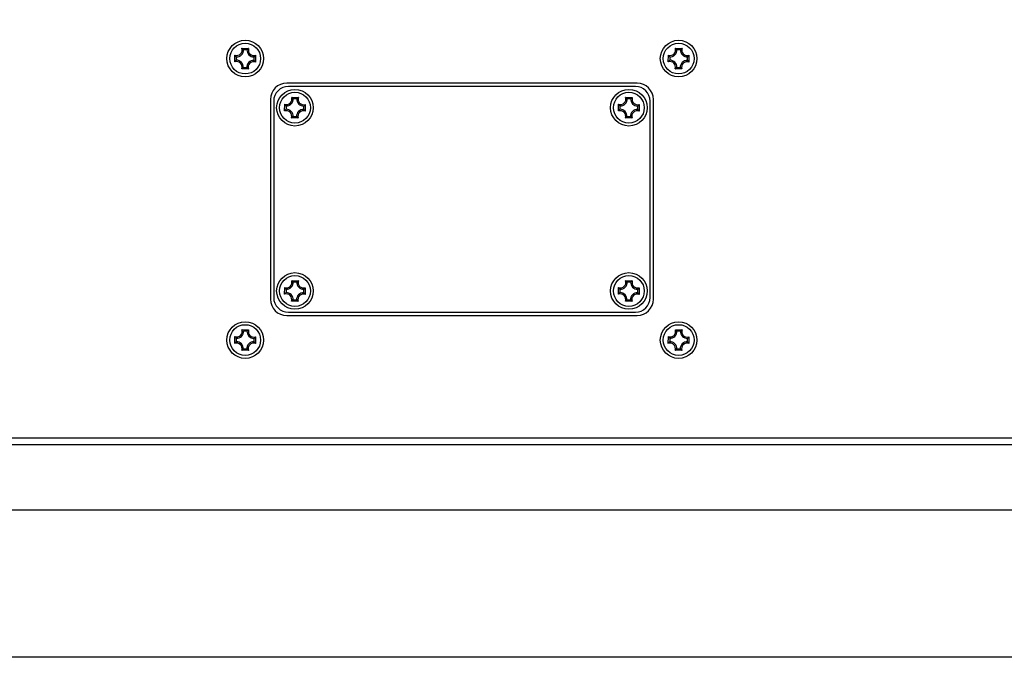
# Model space of a CAD drawing. Header units: millimetres. Extents: x 0 to 420, y 0 to 297.
# Tile 193 of 256: x 249 to 264, y 129 to 139. Entities that reach past the tile are written whole.
import ezdxf

# ---------------------------------------------------------------- set-up
doc = ezdxf.new("R2010")
doc.units = ezdxf.units.MM
doc.header["$LTSCALE"] = 23.1
doc.layers.get('0').update_dxf_attribs({"linetype": 'CONTINUOUS'})
doc.layers.add('DIM_PILOTEES', color=7, linetype='CONTINUOUS')
doc.styles.add('TEXTSTYLE_2', font='txt', dxfattribs={"width": 0.97619})
doc.styles.add('TEXTSTYLE_6', font='txt', dxfattribs={"width": 1.178571})
doc.dimstyles.new('DIMSTYLE_1', dxfattribs={"dimtxt": 2.5, "dimasz": 0.1875, "dimexe": 0.125, "dimexo": 0.0625, "dimgap": 1.25, "dimtad": 0, "dimtih": 1, "dimtoh": 1, "dimdsep": 46, "dimtxsty": 'TEXTSTYLE_2', "dimblk": '_FILLED', "dimblk1": '_FILLED', "dimblk2": '_FILLED', "dimcen": 0.09, "dimazin": 2, "dimtfac": 1, "dimtofl": 0, "dimtmove": 0, "dimatfit": 3, "dimldrblk": '_FILLED', "dimfxl": 1, "dimtolj": 1, "dimarcsym": 0})
doc.dimstyles.new('DIMSTYLE_5', dxfattribs={"dimtxt": 2.5, "dimasz": 0.1875, "dimexe": 0.125, "dimexo": 0.0625, "dimgap": 1.25, "dimtad": 0, "dimtih": 1, "dimtoh": 1, "dimdsep": 46, "dimtxsty": 'TEXTSTYLE_6', "dimblk": '_FILLED', "dimblk1": '_FILLED', "dimblk2": '_FILLED', "dimcen": 0.09, "dimazin": 2, "dimtfac": 1, "dimtofl": 0, "dimtmove": 0, "dimatfit": 3, "dimldrblk": '_FILLED', "dimfxl": 1, "dimtolj": 1, "dimarcsym": 0})

# ---------------------------------------------------------------- blocks, each defined once
blk = doc.blocks.new('_FILLED')
at = {"color": 0, "linetype": 'BYBLOCK'}
blk.add_solid([(0, 0), (-1, 0.167), (-1, -0.167)], dxfattribs=at)
blk = doc.blocks.new('*D0')
at = {"layer": 'DIM_PILOTEES', "color": 2, "linetype": 'CONTINUOUS'}
for p, q in [((218.881, 254.209), (215.095, 254.209)), ((215.22, 254.209), (215.22, 191.754)), ((273.853, 254.209), (218.881, 254.209)), ((215.22, 129.447), (215.22, 186.754)), ((218.881, 129.447), (215.095, 129.447)), ((273.878, 129.447), (218.881, 129.447))]:
    blk.add_line(p, q, dxfattribs=at)
at = {"layer": 'DIM_PILOTEES', "color": 2, "linetype": 'CONTINUOUS', "xscale": 0.1875, "yscale": 0.1875, "zscale": 0.1875}
for p, rotation in [((215.22, 254.209), 90), ((215.22, 129.447), 270)]:
    blk.add_blockref('_FILLED', p, dxfattribs=dict(at, rotation=rotation))
at = {"layer": 'DIM_PILOTEES', "color": 2, "linetype": 'CONTINUOUS', "insert": (215.22, 190.504), "char_height": 2.5, "width": 10.98214, "attachment_point": 2, "line_spacing_factor": 0.9, "style": 'TEXTSTYLE_2'}
blk.add_mtext('{\\ftxt;\\W0.0001;\\H0.0001;\\~}{\\ftxt;\\W2.9285714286;\\H2.5; }{\\ftxt;\\W0.0001;\\H0.0001;\\~}', dxfattribs=at)
blk = doc.blocks.new('*D5')
at = {"layer": 'DIM_PILOTEES', "color": 2, "linetype": 'CONTINUOUS'}
for p, q in [((232.56, 146.386), (232.56, 120.753)), ((278.981, 146.386), (278.981, 120.753)), ((232.56, 120.878), (250.176, 120.878)), ((278.981, 120.878), (258.569, 120.878))]:
    blk.add_line(p, q, dxfattribs=at)
at = {"layer": 'DIM_PILOTEES', "color": 2, "linetype": 'CONTINUOUS', "xscale": 0.1875, "yscale": 0.1875, "zscale": 0.1875, "rotation": 180}
blk.add_blockref('_FILLED', (232.56, 120.878), dxfattribs=at)
at = {"layer": 'DIM_PILOTEES', "color": 2, "linetype": 'CONTINUOUS', "xscale": 0.1875, "yscale": 0.1875, "zscale": 0.1875}
blk.add_blockref('_FILLED', (278.981, 120.878), dxfattribs=at)
at = {"layer": 'DIM_PILOTEES', "color": 2, "linetype": 'CONTINUOUS', "insert": (254.373, 122.128), "char_height": 2.5, "width": 8.83929, "attachment_point": 2, "line_spacing_factor": 0.9, "style": 'TEXTSTYLE_6'}
blk.add_mtext('{\\ftxt;\\W0.0001;\\H0.0001;\\~}{\\ftxt;\\W2.3571428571;\\H2.5; }{\\ftxt;\\W0.0001;\\H0.0001;\\~}', dxfattribs=at)

msp = doc.modelspace()

# ---------------------------------------------------------------- linework, layer by layer
at = {"color": 7, "linetype": 'CONTINUOUS'}
for p, q in [((252.381, 138.749), (252.483, 138.748)), ((252.386, 138.745), (252.386, 138.745)), ((252.386, 138.745), (252.386, 138.745)), ((252.458, 138.727), (252.406, 138.728)), ((252.478, 138.745), (252.478, 138.745)), ((252.478, 138.745), (252.478, 138.745)), ((259.001, 138.749), (259.103, 138.748)), ((259.078, 138.727), (259.026, 138.728)), ((252.273, 138.542), (252.274, 138.644)), ((252.277, 138.547), (252.277, 138.547)), ((252.277, 138.547), (252.277, 138.547)), ((252.295, 138.619), (252.295, 138.567)), ((252.566, 138.565), (252.566, 138.617)), ((252.584, 138.637), (252.584, 138.637)), ((252.584, 138.637), (252.584, 138.637)), ((252.588, 138.642), (252.587, 138.539)), ((258.893, 138.542), (258.894, 138.644)), ((258.915, 138.619), (258.915, 138.567)), ((259.186, 138.565), (259.186, 138.617)), ((259.208, 138.642), (259.207, 138.539)), ((252.48, 138.435), (252.378, 138.436)), ((252.383, 138.439), (252.383, 138.439)), ((252.383, 138.439), (252.383, 138.439)), ((252.404, 138.457), (252.455, 138.456)), ((252.475, 138.439), (252.475, 138.438)), ((252.475, 138.439), (252.475, 138.438)), ((259.1, 138.435), (258.998, 138.436)), ((259.024, 138.457), (259.075, 138.456)), ((258.416, 138.217), (253.066, 138.217)), ((258.391, 138.167), (253.091, 138.167)), ((252.816, 137.967), (252.816, 134.917)), ((252.866, 137.942), (252.866, 134.942)), ((253.141, 137.999), (253.243, 137.998)), ((253.146, 137.995), (253.146, 137.995)), ((253.146, 137.995), (253.146, 137.995)), ((253.218, 137.977), (253.166, 137.978)), ((253.238, 137.994), (253.238, 137.995)), ((253.238, 137.994), (253.238, 137.995)), ((258.241, 137.999), (258.343, 137.998)), ((258.246, 137.995), (258.246, 137.995)), ((258.246, 137.995), (258.246, 137.995)), ((258.318, 137.977), (258.266, 137.978)), ((258.338, 137.994), (258.338, 137.995)), ((258.338, 137.994), (258.338, 137.995)), ((258.616, 134.942), (258.616, 137.942)), ((258.666, 134.917), (258.666, 137.967)), ((253.033, 137.792), (253.034, 137.894)), ((253.037, 137.797), (253.037, 137.797)), ((253.037, 137.797), (253.037, 137.797)), ((253.038, 137.889), (253.038, 137.889)), ((253.038, 137.889), (253.038, 137.889)), ((253.055, 137.869), (253.055, 137.817)), ((253.326, 137.815), (253.326, 137.867)), ((253.343, 137.795), (253.343, 137.794)), ((253.343, 137.795), (253.343, 137.794)), ((253.344, 137.887), (253.344, 137.887)), ((253.344, 137.887), (253.344, 137.887)), ((253.348, 137.892), (253.347, 137.789)), ((258.133, 137.792), (258.134, 137.894)), ((258.137, 137.797), (258.137, 137.797)), ((258.137, 137.797), (258.137, 137.797)), ((258.138, 137.889), (258.138, 137.889)), ((258.138, 137.889), (258.138, 137.889)), ((258.155, 137.869), (258.155, 137.817)), ((258.426, 137.815), (258.426, 137.867)), ((258.443, 137.795), (258.443, 137.794)), ((258.443, 137.795), (258.443, 137.794)), ((258.444, 137.887), (258.444, 137.887)), ((258.444, 137.887), (258.444, 137.887)), ((258.448, 137.892), (258.447, 137.789)), ((253.24, 137.685), (253.138, 137.686)), ((253.143, 137.689), (253.143, 137.689)), ((253.143, 137.689), (253.143, 137.689)), ((253.164, 137.707), (253.215, 137.706)), ((253.235, 137.689), (253.235, 137.689)), ((253.235, 137.689), (253.235, 137.689)), ((258.34, 137.685), (258.238, 137.686)), ((258.243, 137.689), (258.243, 137.689)), ((258.243, 137.689), (258.243, 137.689)), ((258.264, 137.707), (258.315, 137.706)), ((258.335, 137.689), (258.335, 137.689)), ((258.335, 137.689), (258.335, 137.689)), ((253.141, 135.199), (253.243, 135.198)), ((258.241, 135.199), (258.343, 135.198)), ((253.033, 134.992), (253.034, 135.094)), ((253.038, 135.089), (253.038, 135.089)), ((253.038, 135.089), (253.038, 135.089)), ((253.055, 135.069), (253.055, 135.017)), ((253.146, 135.195), (253.146, 135.195)), ((253.146, 135.195), (253.146, 135.195)), ((253.218, 135.177), (253.166, 135.178)), ((253.238, 135.194), (253.238, 135.195)), ((253.238, 135.194), (253.238, 135.195)), ((253.326, 135.015), (253.326, 135.067)), ((253.344, 135.087), (253.344, 135.087)), ((253.344, 135.087), (253.344, 135.087)), ((253.348, 135.092), (253.347, 134.989)), ((258.133, 134.992), (258.134, 135.094)), ((258.138, 135.089), (258.138, 135.089)), ((258.138, 135.089), (258.138, 135.089)), ((258.155, 135.069), (258.155, 135.017)), ((258.246, 135.195), (258.246, 135.195)), ((258.246, 135.195), (258.246, 135.195)), ((258.318, 135.177), (258.266, 135.178)), ((258.338, 135.194), (258.338, 135.195)), ((258.338, 135.194), (258.338, 135.195)), ((258.426, 135.015), (258.426, 135.067)), ((258.444, 135.087), (258.444, 135.087)), ((258.444, 135.087), (258.444, 135.087)), ((258.448, 135.092), (258.447, 134.989)), ((253.037, 134.997), (253.037, 134.997)), ((253.037, 134.997), (253.037, 134.997)), ((253.164, 134.907), (253.215, 134.906)), ((253.343, 134.995), (253.343, 134.994)), ((253.343, 134.995), (253.343, 134.994)), ((258.137, 134.997), (258.137, 134.997)), ((258.137, 134.997), (258.137, 134.997)), ((258.264, 134.907), (258.315, 134.906)), ((258.443, 134.995), (258.443, 134.994)), ((258.443, 134.995), (258.443, 134.994)), ((253.24, 134.885), (253.138, 134.886)), ((253.143, 134.889), (253.143, 134.889)), ((253.143, 134.889), (253.143, 134.889)), ((253.235, 134.889), (253.235, 134.889)), ((253.235, 134.889), (253.235, 134.889)), ((258.34, 134.885), (258.238, 134.886)), ((258.243, 134.889), (258.243, 134.889)), ((258.243, 134.889), (258.243, 134.889)), ((258.335, 134.889), (258.335, 134.889)), ((258.335, 134.889), (258.335, 134.889)), ((253.066, 134.667), (258.416, 134.667)), ((253.091, 134.717), (258.391, 134.717)), ((252.381, 134.449), (252.483, 134.448)), ((259.001, 134.449), (259.103, 134.448)), ((252.273, 134.242), (252.274, 134.344)), ((252.295, 134.319), (252.295, 134.267)), ((252.458, 134.427), (252.406, 134.428)), ((252.566, 134.265), (252.566, 134.317)), ((252.588, 134.342), (252.587, 134.239)), ((258.893, 134.242), (258.894, 134.344)), ((258.915, 134.319), (258.915, 134.267)), ((259.078, 134.427), (259.026, 134.428)), ((259.186, 134.265), (259.186, 134.317)), ((259.208, 134.342), (259.207, 134.239)), ((252.404, 134.157), (252.455, 134.156)), ((259.024, 134.157), (259.075, 134.156)), ((252.48, 134.135), (252.378, 134.136)), ((259.1, 134.135), (258.998, 134.136)), ((266.379, 132.792), (245.102, 132.792)), ((265.912, 132.692), (245.569, 132.692)), ((271.441, 131.692), (240.021, 131.692))]:
    msp.add_line(p, q, dxfattribs=at)
for centre, radius in [((252.431, 138.592), 0.28), ((252.431, 138.592), 0.235), ((259.051, 138.592), 0.28), ((259.051, 138.592), 0.235), ((253.191, 137.842), 0.28), ((253.191, 137.842), 0.235), ((258.291, 137.842), 0.28), ((258.291, 137.842), 0.235), ((253.191, 135.042), 0.28), ((253.191, 135.042), 0.235), ((258.291, 135.042), 0.28), ((258.291, 135.042), 0.235), ((252.431, 134.292), 0.28), ((252.431, 134.292), 0.235), ((259.051, 134.292), 0.28), ((259.051, 134.292), 0.235)]:
    msp.add_circle(centre, radius, dxfattribs=at)
for centre, radius, start, end in [((252.302, 138.723), 0.0833, 250.7936, 18.1887), ((252.302, 138.723), 0.104, 266.4038, 2.5785), ((252.256, 138.578), 0.211, 52.2036, 53.8339), ((252.562, 138.721), 0.104, 176.4038, 272.5785), ((252.605, 138.575), 0.212, 125.1488, 126.8281), ((252.562, 138.721), 0.0833, 160.7936, 288.1887), ((258.922, 138.723), 0.0833, 250.7936, 18.1887), ((258.922, 138.723), 0.104, 266.4038, 2.5785), ((258.876, 138.578), 0.212, 52.1308, 53.8332), ((259.182, 138.721), 0.104, 176.4038, 272.5785), ((259.225, 138.575), 0.212, 125.149, 126.8407), ((259.182, 138.721), 0.0833, 160.7936, 288.1887), ((252.444, 138.417), 0.212, 142.1953, 143.8339), ((252.299, 138.463), 0.0833, 340.7936, 108.1887), ((252.447, 138.766), 0.212, 215.1489, 216.834), ((252.299, 138.463), 0.104, 356.4038, 92.5785), ((252.559, 138.461), 0.104, 86.4038, 182.5785), ((252.559, 138.461), 0.0833, 70.7936, 198.1887), ((252.414, 138.418), 0.212, 35.1489, 36.834), ((252.417, 138.766), 0.212, 322.1953, 323.8339), ((259.064, 138.417), 0.212, 142.1308, 143.8332), ((258.919, 138.463), 0.0833, 340.7936, 108.1887), ((259.065, 138.764), 0.208, 215.1427, 215.6079), ((259.068, 138.767), 0.213, 215.6115, 216.8381), ((259.075, 138.409), 0.226, 140.7576, 142.1286), ((258.919, 138.463), 0.104, 356.4038, 92.5785), ((259.179, 138.461), 0.104, 86.4038, 182.5785), ((259.179, 138.461), 0.0833, 70.7936, 198.1887), ((259.022, 138.409), 0.226, 36.8439, 38.2999), ((259.034, 138.418), 0.212, 35.149, 36.8407), ((259.036, 138.768), 0.213, 322.134, 323.2597), ((259.039, 138.765), 0.209, 323.2625, 323.8394), ((252.256, 138.609), 0.212, 305.1488, 306.8281), ((252.605, 138.606), 0.211, 232.2036, 233.8339), ((258.876, 138.609), 0.212, 305.149, 306.8407), ((258.837, 138.657), 0.274, 310.9431, 312.9644), ((259.265, 138.653), 0.274, 226.018, 228.0292), ((259.225, 138.606), 0.212, 232.1308, 233.8332), ((253.066, 137.967), 0.25, 90, 180), ((258.416, 137.967), 0.25, 0, 90), ((253.091, 137.942), 0.225, 90, 180), ((258.391, 137.942), 0.225, 0, 90), ((253.062, 137.973), 0.0833, 250.7936, 18.1887), ((253.062, 137.973), 0.104, 266.4038, 2.5785), ((253.016, 137.828), 0.212, 52.1508, 53.8334), ((253.322, 137.971), 0.104, 176.4038, 272.5785), ((253.365, 137.825), 0.212, 125.1487, 126.8151), ((253.322, 137.971), 0.0833, 160.7936, 288.1887), ((258.162, 137.973), 0.0833, 250.7936, 18.1887), ((258.162, 137.973), 0.104, 266.4038, 2.5785), ((258.116, 137.828), 0.212, 52.1508, 53.8334), ((258.422, 137.971), 0.104, 176.4038, 272.5785), ((258.465, 137.825), 0.212, 125.1487, 126.8151), ((258.422, 137.971), 0.0833, 160.7936, 288.1887), ((253.204, 137.667), 0.212, 142.1508, 143.8334), ((253.059, 137.713), 0.0833, 340.7936, 108.1887), ((253.207, 138.016), 0.212, 215.1487, 216.8145), ((253.059, 137.713), 0.104, 356.4038, 92.5785), ((253.319, 137.711), 0.104, 86.4038, 182.5785), ((253.319, 137.711), 0.0833, 70.7936, 198.1887), ((253.174, 137.668), 0.212, 35.1487, 36.8145), ((253.177, 138.017), 0.212, 322.1508, 323.8334), ((258.304, 137.667), 0.212, 142.1508, 143.8334), ((258.159, 137.713), 0.0833, 340.7936, 108.1887), ((258.307, 138.016), 0.212, 215.1487, 216.8145), ((258.159, 137.713), 0.104, 356.4038, 92.5785), ((258.419, 137.711), 0.104, 86.4038, 182.5785), ((258.419, 137.711), 0.0833, 70.7936, 198.1887), ((258.274, 137.668), 0.212, 35.1487, 36.8145), ((258.277, 138.017), 0.212, 322.1508, 323.8334), ((253.016, 137.859), 0.212, 305.1487, 306.8151), ((253.365, 137.856), 0.212, 232.1508, 233.8334), ((258.116, 137.859), 0.212, 305.1487, 306.8151), ((258.465, 137.856), 0.212, 232.1508, 233.8334), ((253.062, 135.173), 0.0833, 250.7936, 18.1887), ((253.016, 135.028), 0.212, 52.1508, 53.8334), ((253.365, 135.025), 0.212, 125.1487, 126.8151), ((253.322, 135.171), 0.0833, 160.7936, 288.1887), ((258.162, 135.173), 0.0833, 250.7936, 18.1887), ((258.116, 135.028), 0.212, 52.1508, 53.8334), ((258.465, 135.025), 0.212, 125.1487, 126.8151), ((258.422, 135.171), 0.0833, 160.7936, 288.1887), ((253.207, 135.216), 0.212, 215.1487, 216.8145), ((253.062, 135.173), 0.104, 266.4038, 2.5785), ((253.322, 135.171), 0.104, 176.4038, 272.5785), ((253.177, 135.217), 0.212, 322.1508, 323.8334), ((258.307, 135.216), 0.212, 215.1487, 216.8145), ((258.162, 135.173), 0.104, 266.4038, 2.5785), ((258.422, 135.171), 0.104, 176.4038, 272.5785), ((258.277, 135.217), 0.212, 322.1508, 323.8334), ((253.066, 134.917), 0.25, 180, 270), ((253.091, 134.942), 0.225, 180, 270), ((253.204, 134.867), 0.212, 142.1508, 143.8334), ((253.059, 134.913), 0.0833, 340.7936, 108.1887), ((253.059, 134.913), 0.104, 356.4038, 92.5785), ((253.319, 134.911), 0.104, 86.4038, 182.5785), ((253.319, 134.911), 0.0833, 70.7936, 198.1887), ((253.174, 134.868), 0.212, 35.1487, 36.8145), ((258.304, 134.867), 0.212, 142.1508, 143.8334), ((258.159, 134.913), 0.0833, 340.7936, 108.1887), ((258.159, 134.913), 0.104, 356.4038, 92.5785), ((258.419, 134.911), 0.104, 86.4038, 182.5785), ((258.419, 134.911), 0.0833, 70.7936, 198.1887), ((258.391, 134.942), 0.225, 270, 360), ((258.416, 134.917), 0.25, 270, 360), ((258.274, 134.868), 0.212, 35.1487, 36.8145), ((253.016, 135.059), 0.212, 305.1487, 306.8151), ((253.365, 135.056), 0.212, 232.1508, 233.8334), ((258.116, 135.059), 0.212, 305.1487, 306.8151), ((258.465, 135.056), 0.212, 232.1508, 233.8334), ((252.302, 134.423), 0.0833, 250.7936, 18.1887), ((252.256, 134.278), 0.212, 52.1308, 53.8332), ((252.605, 134.275), 0.212, 125.149, 126.8407), ((252.562, 134.421), 0.0833, 160.7936, 288.1887), ((258.922, 134.423), 0.0833, 250.7936, 18.1887), ((258.876, 134.278), 0.212, 52.1308, 53.8332), ((258.863, 134.261), 0.233, 49.6895, 52.1032), ((259.232, 134.265), 0.224, 126.8404, 127.9937), ((259.225, 134.275), 0.212, 125.149, 126.8407), ((259.182, 134.421), 0.0833, 160.7936, 288.1887), ((252.447, 134.466), 0.212, 215.149, 216.8407), ((252.496, 134.506), 0.275, 221.1503, 222.9616), ((252.302, 134.423), 0.104, 266.4038, 2.5785), ((252.562, 134.421), 0.104, 176.4038, 272.5785), ((252.649, 134.221), 0.281, 132.0202, 132.9519), ((252.414, 134.469), 0.215, 322.1363, 322.7184), ((252.418, 134.466), 0.21, 322.7171, 323.8375), ((259.067, 134.466), 0.212, 215.149, 216.8407), ((259.087, 134.481), 0.236, 216.8856, 219.9517), ((259.113, 134.504), 0.271, 219.9886, 222.9659), ((258.922, 134.423), 0.104, 266.4038, 2.5785), ((258.84, 134.235), 0.268, 46.009, 49.6179), ((259.182, 134.421), 0.104, 176.4038, 272.5785), ((259.037, 134.467), 0.212, 322.1308, 323.8332), ((252.444, 134.117), 0.212, 142.1308, 143.8332), ((252.299, 134.163), 0.0833, 340.7936, 108.1887), ((252.456, 134.108), 0.227, 140.5236, 142.1261), ((252.299, 134.163), 0.104, 356.4038, 92.5785), ((252.559, 134.161), 0.104, 86.4038, 182.5785), ((252.559, 134.161), 0.0833, 70.7936, 198.1887), ((252.414, 134.118), 0.212, 35.149, 36.8407), ((259.064, 134.117), 0.212, 142.1308, 143.8332), ((258.919, 134.163), 0.0833, 340.7936, 108.1887), ((259.081, 134.104), 0.233, 139.7565, 142.1046), ((258.919, 134.163), 0.104, 356.4038, 92.5785), ((259.179, 134.161), 0.104, 86.4038, 182.5785), ((259.179, 134.161), 0.0833, 70.7936, 198.1887), ((259.034, 134.118), 0.212, 35.149, 36.8407), ((252.256, 134.309), 0.212, 305.149, 306.8407), ((252.605, 134.306), 0.212, 232.1308, 233.8332), ((258.878, 134.307), 0.209, 305.1439, 306.0637), ((258.875, 134.311), 0.214, 306.0639, 306.8359), ((259.225, 134.306), 0.212, 232.1308, 233.8332)]:
    msp.add_arc(centre, radius, start, end, dxfattribs=at)
for points, knots in [([(252.406, 138.728), (252.404, 138.729), (252.398, 138.735), (252.391, 138.741), (252.386, 138.745)], [0, 0, 0, 0, 0.239553, 1, 1, 1, 1]), ([(252.458, 138.727), (252.459, 138.729), (252.466, 138.735), (252.473, 138.74), (252.478, 138.745)], [0, 0, 0, 0, 0.239534, 1, 1, 1, 1]), ([(259.026, 138.728), (259.024, 138.729), (259.018, 138.735), (259.011, 138.741), (259.006, 138.745)], [0, 0, 0, 0, 0.239553, 1, 1, 1, 1]), ([(259.078, 138.727), (259.079, 138.729), (259.086, 138.735), (259.093, 138.74), (259.098, 138.745)], [0, 0, 0, 0, 0.239534, 1, 1, 1, 1]), ([(252.295, 138.567), (252.293, 138.566), (252.287, 138.559), (252.281, 138.553), (252.277, 138.547)], [0, 0, 0, 0, 0.239553, 1, 1, 1, 1]), ([(252.295, 138.619), (252.294, 138.62), (252.288, 138.627), (252.282, 138.634), (252.278, 138.639)], [0, 0, 0, 0, 0.239534, 1, 1, 1, 1]), ([(252.566, 138.617), (252.568, 138.618), (252.574, 138.625), (252.58, 138.631), (252.584, 138.637)], [0, 0, 0, 0, 0.239553, 1, 1, 1, 1]), ([(252.566, 138.565), (252.567, 138.563), (252.573, 138.557), (252.579, 138.55), (252.583, 138.545)], [0, 0, 0, 0, 0.239534, 1, 1, 1, 1]), ([(258.915, 138.619), (258.914, 138.62), (258.908, 138.627), (258.902, 138.634), (258.898, 138.639)], [0, 0, 0, 0, 0.239534, 1, 1, 1, 1]), ([(258.915, 138.567), (258.914, 138.566), (258.909, 138.561), (258.904, 138.556), (258.901, 138.551)], [0, 0, 0, 0, 0.241949, 1, 1, 1, 1]), ([(259.186, 138.617), (259.188, 138.618), (259.194, 138.625), (259.2, 138.631), (259.204, 138.637)], [0, 0, 0, 0, 0.239553, 1, 1, 1, 1]), ([(259.186, 138.565), (259.187, 138.564), (259.192, 138.559), (259.196, 138.553), (259.2, 138.549)], [0, 0, 0, 0, 0.242079, 1, 1, 1, 1]), ([(252.404, 138.457), (252.402, 138.455), (252.395, 138.449), (252.389, 138.443), (252.383, 138.439)], [0, 0, 0, 0, 0.239534, 1, 1, 1, 1]), ([(252.455, 138.456), (252.457, 138.455), (252.463, 138.449), (252.47, 138.443), (252.475, 138.439)], [0, 0, 0, 0, 0.239553, 1, 1, 1, 1]), ([(259.016, 138.45), (259.015, 138.449), (259.011, 138.446), (259.007, 138.442), (259.003, 138.439)], [0, 0, 0, 0, 0.242567, 1, 1, 1, 1]), ([(259.082, 138.45), (259.083, 138.449), (259.087, 138.445), (259.092, 138.441), (259.095, 138.439)], [0, 0, 0, 0, 0.24257, 1, 1, 1, 1]), ([(253.166, 137.978), (253.164, 137.979), (253.158, 137.985), (253.151, 137.991), (253.146, 137.995)], [0, 0, 0, 0, 0.239588, 1, 1, 1, 1]), ([(253.218, 137.977), (253.219, 137.979), (253.226, 137.985), (253.233, 137.99), (253.238, 137.994)], [0, 0, 0, 0, 0.239574, 1, 1, 1, 1]), ([(258.266, 137.978), (258.264, 137.979), (258.258, 137.985), (258.251, 137.991), (258.246, 137.995)], [0, 0, 0, 0, 0.239588, 1, 1, 1, 1]), ([(258.318, 137.977), (258.319, 137.979), (258.326, 137.985), (258.333, 137.99), (258.338, 137.994)], [0, 0, 0, 0, 0.239574, 1, 1, 1, 1]), ([(253.055, 137.817), (253.053, 137.816), (253.047, 137.809), (253.041, 137.803), (253.037, 137.797)], [0, 0, 0, 0, 0.239585, 1, 1, 1, 1]), ([(253.055, 137.869), (253.054, 137.87), (253.048, 137.877), (253.042, 137.884), (253.038, 137.889)], [0, 0, 0, 0, 0.239574, 1, 1, 1, 1]), ([(253.326, 137.867), (253.328, 137.868), (253.334, 137.875), (253.34, 137.881), (253.344, 137.887)], [0, 0, 0, 0, 0.239585, 1, 1, 1, 1]), ([(253.326, 137.815), (253.327, 137.813), (253.333, 137.807), (253.339, 137.8), (253.343, 137.795)], [0, 0, 0, 0, 0.239574, 1, 1, 1, 1]), ([(258.155, 137.817), (258.153, 137.816), (258.147, 137.809), (258.141, 137.803), (258.137, 137.797)], [0, 0, 0, 0, 0.239585, 1, 1, 1, 1]), ([(258.155, 137.869), (258.154, 137.87), (258.148, 137.877), (258.142, 137.884), (258.138, 137.889)], [0, 0, 0, 0, 0.239574, 1, 1, 1, 1]), ([(258.426, 137.867), (258.428, 137.868), (258.434, 137.875), (258.44, 137.881), (258.444, 137.887)], [0, 0, 0, 0, 0.239585, 1, 1, 1, 1]), ([(258.426, 137.815), (258.427, 137.813), (258.433, 137.807), (258.439, 137.8), (258.443, 137.795)], [0, 0, 0, 0, 0.239574, 1, 1, 1, 1]), ([(253.164, 137.707), (253.162, 137.705), (253.155, 137.699), (253.149, 137.693), (253.143, 137.689)], [0, 0, 0, 0, 0.239574, 1, 1, 1, 1]), ([(253.215, 137.706), (253.217, 137.705), (253.223, 137.699), (253.23, 137.693), (253.235, 137.689)], [0, 0, 0, 0, 0.239588, 1, 1, 1, 1]), ([(258.264, 137.707), (258.262, 137.705), (258.255, 137.699), (258.249, 137.693), (258.243, 137.689)], [0, 0, 0, 0, 0.239574, 1, 1, 1, 1]), ([(258.315, 137.706), (258.317, 137.705), (258.323, 137.699), (258.33, 137.693), (258.335, 137.689)], [0, 0, 0, 0, 0.239588, 1, 1, 1, 1]), ([(253.055, 135.069), (253.054, 135.07), (253.048, 135.077), (253.042, 135.084), (253.038, 135.089)], [0, 0, 0, 0, 0.239574, 1, 1, 1, 1]), ([(253.166, 135.178), (253.164, 135.179), (253.158, 135.185), (253.151, 135.191), (253.146, 135.195)], [0, 0, 0, 0, 0.239588, 1, 1, 1, 1]), ([(253.218, 135.177), (253.219, 135.179), (253.226, 135.185), (253.233, 135.19), (253.238, 135.194)], [0, 0, 0, 0, 0.239574, 1, 1, 1, 1]), ([(253.326, 135.067), (253.328, 135.068), (253.334, 135.075), (253.34, 135.081), (253.344, 135.087)], [0, 0, 0, 0, 0.239585, 1, 1, 1, 1]), ([(258.155, 135.069), (258.154, 135.07), (258.148, 135.077), (258.142, 135.084), (258.138, 135.089)], [0, 0, 0, 0, 0.239574, 1, 1, 1, 1]), ([(258.266, 135.178), (258.264, 135.179), (258.258, 135.185), (258.251, 135.191), (258.246, 135.195)], [0, 0, 0, 0, 0.239588, 1, 1, 1, 1]), ([(258.318, 135.177), (258.319, 135.179), (258.326, 135.185), (258.333, 135.19), (258.338, 135.194)], [0, 0, 0, 0, 0.239574, 1, 1, 1, 1]), ([(258.426, 135.067), (258.428, 135.068), (258.434, 135.075), (258.44, 135.081), (258.444, 135.087)], [0, 0, 0, 0, 0.239585, 1, 1, 1, 1]), ([(253.055, 135.017), (253.053, 135.016), (253.047, 135.009), (253.041, 135.003), (253.037, 134.997)], [0, 0, 0, 0, 0.239585, 1, 1, 1, 1]), ([(253.164, 134.907), (253.162, 134.905), (253.155, 134.899), (253.149, 134.893), (253.143, 134.889)], [0, 0, 0, 0, 0.239574, 1, 1, 1, 1]), ([(253.215, 134.906), (253.217, 134.905), (253.223, 134.899), (253.23, 134.893), (253.235, 134.889)], [0, 0, 0, 0, 0.239588, 1, 1, 1, 1]), ([(253.326, 135.015), (253.327, 135.013), (253.333, 135.007), (253.339, 135), (253.343, 134.995)], [0, 0, 0, 0, 0.239574, 1, 1, 1, 1]), ([(258.155, 135.017), (258.153, 135.016), (258.147, 135.009), (258.141, 135.003), (258.137, 134.997)], [0, 0, 0, 0, 0.239585, 1, 1, 1, 1]), ([(258.264, 134.907), (258.262, 134.905), (258.255, 134.899), (258.249, 134.893), (258.243, 134.889)], [0, 0, 0, 0, 0.239574, 1, 1, 1, 1]), ([(258.315, 134.906), (258.317, 134.905), (258.323, 134.899), (258.33, 134.893), (258.335, 134.889)], [0, 0, 0, 0, 0.239588, 1, 1, 1, 1]), ([(258.426, 135.015), (258.427, 135.013), (258.433, 135.007), (258.439, 135), (258.443, 134.995)], [0, 0, 0, 0, 0.239574, 1, 1, 1, 1]), ([(252.461, 134.43), (252.462, 134.432), (252.468, 134.437), (252.474, 134.441), (252.478, 134.445)], [0, 0, 0, 0, 0.240891, 1, 1, 1, 1]), ([(252.289, 134.325), (252.288, 134.326), (252.284, 134.331), (252.281, 134.336), (252.278, 134.339)], [0, 0, 0, 0, 0.242235, 1, 1, 1, 1]), ([(252.566, 134.317), (252.568, 134.318), (252.574, 134.325), (252.58, 134.331), (252.584, 134.337)], [0, 0, 0, 0, 0.239553, 1, 1, 1, 1]), ([(259.078, 134.427), (259.079, 134.429), (259.084, 134.434), (259.09, 134.438), (259.094, 134.442)], [0, 0, 0, 0, 0.241548, 1, 1, 1, 1]), ([(259.186, 134.317), (259.188, 134.318), (259.194, 134.325), (259.2, 134.331), (259.204, 134.337)], [0, 0, 0, 0, 0.239553, 1, 1, 1, 1]), ([(252.295, 134.267), (252.294, 134.266), (252.289, 134.261), (252.284, 134.256), (252.281, 134.252)], [0, 0, 0, 0, 0.242354, 1, 1, 1, 1]), ([(252.404, 134.157), (252.402, 134.155), (252.395, 134.149), (252.389, 134.143), (252.383, 134.139)], [0, 0, 0, 0, 0.239534, 1, 1, 1, 1]), ([(252.455, 134.156), (252.457, 134.155), (252.463, 134.149), (252.47, 134.143), (252.475, 134.139)], [0, 0, 0, 0, 0.239553, 1, 1, 1, 1]), ([(252.566, 134.265), (252.567, 134.263), (252.573, 134.257), (252.579, 134.25), (252.583, 134.245)], [0, 0, 0, 0, 0.239534, 1, 1, 1, 1]), ([(258.915, 134.267), (258.914, 134.266), (258.91, 134.262), (258.906, 134.258), (258.903, 134.255)], [0, 0, 0, 0, 0.243686, 1, 1, 1, 1]), ([(259.024, 134.157), (259.022, 134.155), (259.015, 134.149), (259.009, 134.143), (259.003, 134.139)], [0, 0, 0, 0, 0.239534, 1, 1, 1, 1]), ([(259.075, 134.156), (259.077, 134.155), (259.083, 134.149), (259.09, 134.143), (259.095, 134.139)], [0, 0, 0, 0, 0.239553, 1, 1, 1, 1]), ([(259.186, 134.265), (259.187, 134.263), (259.193, 134.257), (259.199, 134.25), (259.203, 134.245)], [0, 0, 0, 0, 0.239534, 1, 1, 1, 1])]:
    msp.add_open_spline(points, degree=3, knots=knots, dxfattribs=at)

# ---------------------------------------------------------------- dimensions: what is measured, and where the dimension line sits
at = {"layer": 'DIM_PILOTEES', "color": 2, "linetype": 'CONTINUOUS'}
dim = msp.add_linear_dim(base=(215.22, 254.209), p1=(273.941, 129.447), p2=(273.915, 254.209), angle=90, text='{\\ftxt;\\W0.0001;\\H0.0001;\\~}{\\ftxt;\\W2.9285714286;\\H2.5; }{\\ftxt;\\W0.0001;\\H0.0001;\\~}', dimstyle='DIMSTYLE_1', dxfattribs=at)
dim.commit()
dim.dimension.update_dxf_attribs({"geometry": '*D0', "text_midpoint": (211.559, 188.004), "dimtype": 160})
dim = msp.add_linear_dim(base=(278.981, 120.878), p1=(232.56, 146.449), p2=(278.981, 146.449), text='{\\ftxt;\\W0.0001;\\H0.0001;\\~}{\\ftxt;\\W2.3571428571;\\H2.5; }{\\ftxt;\\W0.0001;\\H0.0001;\\~}', dimstyle='DIMSTYLE_5', dxfattribs=at)
dim.commit()
dim.dimension.update_dxf_attribs({"geometry": '*D5', "text_midpoint": (251.426, 119.628), "dimtype": 160})

doc.saveas('drawing.dxf')
